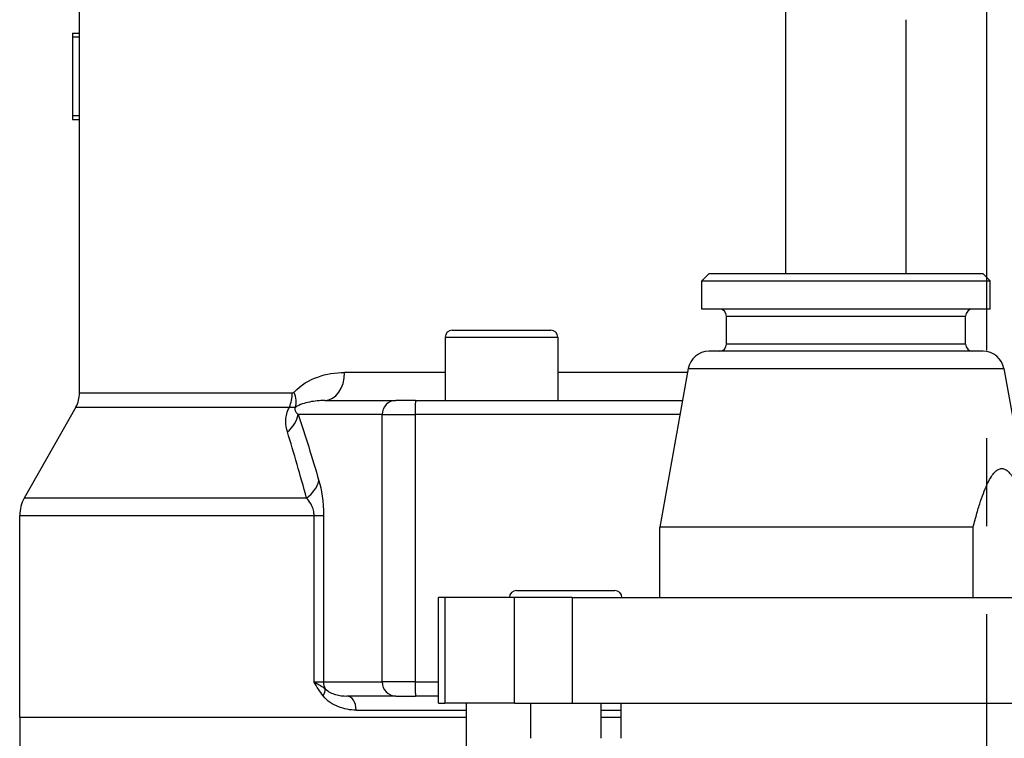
# Model space of a CAD drawing. Header units: millimetres. Extents: x 0 to 5940, y 0 to 4200.
# Tile 54 of 62: x 4677 to 4817, y 2278 to 2380. Entities that reach past the tile are written whole.
import ezdxf

# ---------------------------------------------------------------- set-up
doc = ezdxf.new("R2010")
doc.units = ezdxf.units.MM
doc.header["$LTSCALE"] = 50
doc.linetypes.add('MITTE', pattern=[2, 1.25, -0.25, 0.25, -0.25])
doc.layers.add('02-LINIE-035', color=2, linetype='CONTINUOUS')
doc.layers.add('05-ACHSE', color=1, linetype='MITTE')

msp = doc.modelspace()

# ---------------------------------------------------------------- linework, layer by layer
at = {"layer": '02-LINIE-035'}
for p, q in [((4685.46, 2374.5), (4685.46, 2387)), ((4785.91, 2344.15), (4785.91, 2382.26)), ((4803.01, 2344.15), (4803.01, 2380.27)), ((4684.46, 2378.37), (4684.46, 2377.84)), ((4684.46, 2378.37), (4685.46, 2378.37)), ((4684.46, 2377.84), (4685.46, 2377.84)), ((4684.46, 2377.84), (4684.46, 2366.68)), ((4685.46, 2327.2), (4685.46, 2369.94)), ((4684.46, 2366.68), (4685.46, 2366.68)), ((4684.46, 2366.68), (4684.46, 2366.08)), ((4684.46, 2366.08), (4685.46, 2366.08)), ((4774.96, 2344.15), (4773.96, 2343.15)), ((4813.96, 2344.15), (4774.96, 2344.15)), ((4813.96, 2344.15), (4814.96, 2343.15)), ((4773.96, 2343.15), (4814.96, 2343.15)), ((4773.96, 2339.15), (4773.96, 2343.15)), ((4814.96, 2339.15), (4814.96, 2343.15)), ((4814.96, 2339.15), (4773.96, 2339.15)), ((4777.46, 2338.15), (4811.46, 2338.15)), ((4777.46, 2334.15), (4777.46, 2338.15)), ((4811.46, 2334.15), (4811.46, 2338.15)), ((4738.46, 2336.15), (4752.46, 2336.15)), ((4737.46, 2335.15), (4753.46, 2335.15)), ((4737.46, 2335.15), (4737.46, 2326.15)), ((4753.46, 2335.15), (4753.46, 2326.15)), ((4811.46, 2334.15), (4777.46, 2334.15)), ((4813.95, 2333.15), (4774.96, 2333.15)), ((4737.46, 2330.15), (4723.15, 2330.15)), ((4771.92, 2330.15), (4753.46, 2330.15)), ((4772.01, 2330.68), (4767.96, 2308.15)), ((4772.01, 2330.68), (4816.9, 2330.68)), ((4816.9, 2330.68), (4820.96, 2308.15)), ((4715.71, 2327.2), (4685.46, 2327.2)), ((4720.32, 2326.15), (4730.42, 2326.15)), ((4733.24, 2326.15), (4730.42, 2326.15)), ((4733.24, 2326.15), (4771.2, 2326.15)), ((4684.94, 2325.23), (4677.61, 2312.29)), ((4684.94, 2325.23), (4715.31, 2325.23)), ((4728.49, 2324.15), (4716.56, 2324.15)), ((4728.49, 2286.15), (4728.49, 2324.15)), ((4728.49, 2324.15), (4733.19, 2324.15)), ((4733.19, 2324.15), (4733.19, 2286.15)), ((4770.84, 2324.15), (4733.19, 2324.15)), ((4717.74, 2312.29), (4677.61, 2312.29)), ((4676.96, 2309.83), (4718.81, 2309.83)), ((4676.96, 2281.15), (4676.96, 2309.83)), ((4718.81, 2286.15), (4718.81, 2309.83)), ((4718.81, 2309.83), (4720.16, 2309.83)), ((4720.16, 2309.83), (4720.16, 2286.15)), ((4812.53, 2308.15), (4767.96, 2308.15)), ((4767.96, 2298.15), (4767.96, 2308.15)), ((4812.53, 2298.15), (4812.53, 2308.15)), ((4747.59, 2299.15), (4761.59, 2299.15)), ((4737.39, 2298.15), (4736.49, 2298.15)), ((4736.49, 2283.15), (4736.49, 2298.15)), ((4747.3, 2298.15), (4737.39, 2298.15)), ((4737.39, 2298.15), (4737.39, 2283.15)), ((4747.3, 2283.15), (4747.3, 2298.15)), ((4755.5, 2298.15), (4747.3, 2298.15)), ((4755.5, 2298.15), (4836.03, 2298.15)), ((4755.5, 2298.15), (4755.5, 2283.15)), ((4718.81, 2286.15), (4720.16, 2286.15)), ((4720.16, 2286.15), (4728.49, 2286.15)), ((4733.19, 2286.15), (4728.49, 2286.15)), ((4733.19, 2286.15), (4736.49, 2286.15)), ((4730.42, 2284.15), (4723.48, 2284.15)), ((4730.42, 2284.15), (4733.24, 2284.15)), ((4736.49, 2284.15), (4733.24, 2284.15)), ((4724.79, 2282.15), (4740.46, 2282.15)), ((4736.49, 2283.15), (4737.39, 2283.15)), ((4747.3, 2283.15), (4737.39, 2283.15)), ((4740.46, 2283.15), (4740.46, 2276.15)), ((4747.3, 2283.15), (4755.5, 2283.15)), ((4749.59, 2283.15), (4749.59, 2278.15)), ((4755.5, 2283.15), (4836.03, 2283.15)), ((4759.59, 2283.15), (4759.59, 2278.15)), ((4759.59, 2282.15), (4762.46, 2282.15)), ((4762.46, 2278.15), (4762.46, 2283.15)), ((4676.96, 2281.15), (4740.46, 2281.15)), ((4676.96, 2281.15), (4740.46, 2281.15)), ((4676.96, 2281.15), (4676.96, 2267.49)), ((4759.59, 2281.15), (4762.46, 2281.15)), ((4759.59, 2281.15), (4762.46, 2281.15))]:
    msp.add_line(p, q, dxfattribs=at)
for centre, radius, start, end in [((4776.46, 2338.15), 1, 0, 90), ((4812.46, 2338.15), 1, 90, 180), ((4738.46, 2335.15), 1, 90, 180), ((4752.46, 2335.15), 1, 0, 90), ((4776.46, 2334.15), 1, 270, 0), ((4812.46, 2334.15), 1, 180, 270), ((4774.96, 2330.15), 3, 90, 169.796), ((4813.95, 2330.15), 3, 10.204, 90), ((4681.46, 2327.2), 4, 330.4612, 0), ((4681.96, 2309.83), 5, 150.4612, 180), ((4747.59, 2298.15), 1, 90, 180), ((4761.59, 2298.15), 1, 0, 90)]:
    msp.add_arc(centre, radius, start, end, dxfattribs=at)
for centre, major_axis, ratio, start_param, end_param in [((4720.32, 2330.15), (0, -4), 0.70778, 0, 1.570796), ((4712.64, 2327.2), (0, 4), 0.765495, 4.19684, 4.712389), ((4712.9, 2327.34), (2.89, -2.76), 0.632475, 0.286621, 0.985705), ((4730.42, 2324.15), (0, 2), 0.965926, 0, 1.570796), ((4733.24, 2324.15), (0, 2), 0.026177, 0, 1.570796), ((4711.73, 2324.15), (4.74, 1.59), 0.765149, 5.197722, 5.869502), ((4714.67, 2314.76), (4.8, 1.41), 0.72399, 5.180725, 5.89857), ((4718.72, 2284.19), (1.58, 1.23), 0.500888, 5.285234, 6.019275), ((4722.09, 2286.15), (0, 2), 0.965926, 1.570796, 2.081647), ((4730.42, 2286.15), (0, -2), 0.965926, 4.712389, 6.283185), ((4733.24, 2286.15), (0, -2), 0.026177, 4.712389, 6.283185), ((4723.48, 2282.15), (0, 2), 0.652136, 4.712389, 6.283185)]:
    msp.add_ellipse(centre, major_axis=major_axis, ratio=ratio, start_param=start_param, end_param=end_param, dxfattribs=at)
for points, knots in [([(4685.46, 2369.94), (4685.46, 2370.78), (4685.46, 2371.63), (4685.46, 2373.04), (4685.46, 2373.79), (4685.46, 2374.5)], [-0.5947689, -0.5947689, -0.5947689, -0.5947689, -0.4821185, -0.4821185, -0.3621769, -0.3621769, -0.3621769, -0.3621769]), ([(4715.96, 2327.34), (4716.95, 2328.42), (4718.13, 2329.05), (4720.56, 2329.93), (4721.83, 2330.15), (4723.15, 2330.15)], [0, 0, 0, 0, 0.5, 0.5, 1, 1, 1, 1]), ([(4715.96, 2327.34), (4715.93, 2327.32), (4715.91, 2327.29), (4715.88, 2327.27), (4715.84, 2327.24), (4715.8, 2327.22), (4715.76, 2327.21), (4715.74, 2327.2), (4715.72, 2327.2), (4715.71, 2327.2)], [0, 0, 0, 0, 0.325341, 0.325341, 0.325341, 0.817251, 0.817251, 0.817251, 1, 1, 1, 1]), ([(4720.32, 2326.15), (4719.6, 2326.15), (4718.89, 2326.08), (4718.2, 2325.94), (4718.18, 2325.93), (4718.17, 2325.93), (4718.16, 2325.93), (4717.48, 2325.79), (4716.81, 2325.6), (4716.17, 2325.21)], [0, 0, 0, 0, 0.5, 0.5, 0.5, 0.509538, 0.509538, 0.509538, 1, 1, 1, 1]), ([(4715.02, 2321.68), (4714.87, 2322.16), (4714.77, 2322.69), (4714.79, 2323.28), (4714.79, 2323.31), (4714.79, 2323.34), (4714.79, 2323.37), (4714.81, 2323.94), (4714.96, 2324.58), (4715.31, 2325.23)], [0, 0, 0, 0, 0.5, 0.5, 0.5, 0.5239, 0.5239, 0.5239, 1, 1, 1, 1]), ([(4715.31, 2325.23), (4715.39, 2325.21), (4715.46, 2325.2), (4715.53, 2325.2), (4715.7, 2325.18), (4715.86, 2325.18), (4715.98, 2325.19), (4716.06, 2325.2), (4716.12, 2325.2), (4716.17, 2325.21)], [0, 0, 0, 0, 0.204991, 0.204991, 0.204991, 0.708562, 0.708562, 0.708562, 1, 1, 1, 1]), ([(4716.17, 2325.21), (4716.16, 2325.19), (4716.14, 2325.16), (4716.13, 2325.14), (4716.13, 2325.12), (4716.12, 2325.11), (4716.11, 2325.09), (4716.1, 2325.05), (4716.09, 2325.02), (4716.09, 2324.99), (4716.08, 2324.94), (4716.08, 2324.89), (4716.09, 2324.85), (4716.1, 2324.76), (4716.13, 2324.69), (4716.16, 2324.63), (4716.17, 2324.6), (4716.18, 2324.58), (4716.2, 2324.55), (4716.3, 2324.39), (4716.43, 2324.26), (4716.56, 2324.15)], [0, 0, 0, 0, 0.028854, 0.028854, 0.028854, 0.048949, 0.048949, 0.048949, 0.096785, 0.096785, 0.096785, 0.187795, 0.187795, 0.187795, 0.378495, 0.378495, 0.378495, 0.458256, 0.458256, 0.458256, 1, 1, 1, 1]), ([(4718.81, 2309.83), (4718.81, 2310.01), (4718.79, 2310.19), (4718.76, 2310.36), (4718.71, 2310.63), (4718.63, 2310.88), (4718.54, 2311.1), (4718.49, 2311.22), (4718.44, 2311.33), (4718.38, 2311.43), (4718.19, 2311.78), (4717.97, 2312.05), (4717.74, 2312.29)], [0, 0, 0, 0, 0.155563, 0.155563, 0.155563, 0.407438, 0.407438, 0.407438, 0.542309, 0.542309, 0.542309, 1, 1, 1, 1]), ([(4720.09, 2284.19), (4719.63, 2284.79), (4719.22, 2285.47), (4718.81, 2286.14), (4718.81, 2286.14), (4718.81, 2286.14), (4718.81, 2286.15)], [0, 0, 0, 0, 0.995215, 0.995215, 0.995215, 1, 1, 1, 1]), ([(4718.81, 2286.15), (4718.81, 2286.14), (4718.81, 2286.14), (4718.82, 2286.14), (4718.99, 2286.06), (4719.15, 2285.97), (4719.3, 2285.89), (4719.45, 2285.81), (4719.6, 2285.72), (4719.73, 2285.64), (4719.98, 2285.48), (4720.21, 2285.33), (4720.41, 2285.17)], [0, 0, 0, 0, 0.004938, 0.004938, 0.004938, 0.2633, 0.2633, 0.2633, 0.519574, 0.519574, 0.519574, 1, 1, 1, 1]), ([(4720.41, 2285.17), (4720.85, 2284.73), (4721.35, 2284.53), (4721.85, 2284.38), (4721.86, 2284.37), (4721.88, 2284.37), (4721.9, 2284.36), (4722.41, 2284.21), (4722.94, 2284.15), (4723.48, 2284.15)], [0, 0, 0, 0, 0.483771, 0.483771, 0.483771, 0.5, 0.5, 0.5, 1, 1, 1, 1]), ([(4724.79, 2282.15), (4723.93, 2282.15), (4723.08, 2282.3), (4722.28, 2282.61), (4721.48, 2282.93), (4720.7, 2283.4), (4720.09, 2284.19)], [0, 0, 0, 0, 0.499277, 0.499277, 0.499277, 1, 1, 1, 1])]:
    msp.add_open_spline(points, degree=3, knots=knots, dxfattribs=at)
for points in [[(4716.56, 2324.15), (4717.57, 2321.15), (4718.54, 2318.01), (4719.5, 2314.76)], [(4717.74, 2312.29), (4716.86, 2315.54), (4715.95, 2318.68), (4715.02, 2321.68)], [(4719.5, 2314.76), (4719.87, 2313.49), (4720.16, 2311.76), (4720.16, 2309.83)]]:
    msp.add_open_spline(points, degree=3, dxfattribs=at)
msp.add_rational_spline([(4812.53, 2308.15), (4816.6, 2324.34), (4820.68, 2308.15)], [1.09087378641, 1.15632621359, 1.09087378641], degree=2, dxfattribs=at)
at = {"layer": '05-ACHSE'}
msp.add_line((4814.46, 1833.3), (4814.46, 3982.37), dxfattribs=at)

doc.saveas('drawing.dxf')
